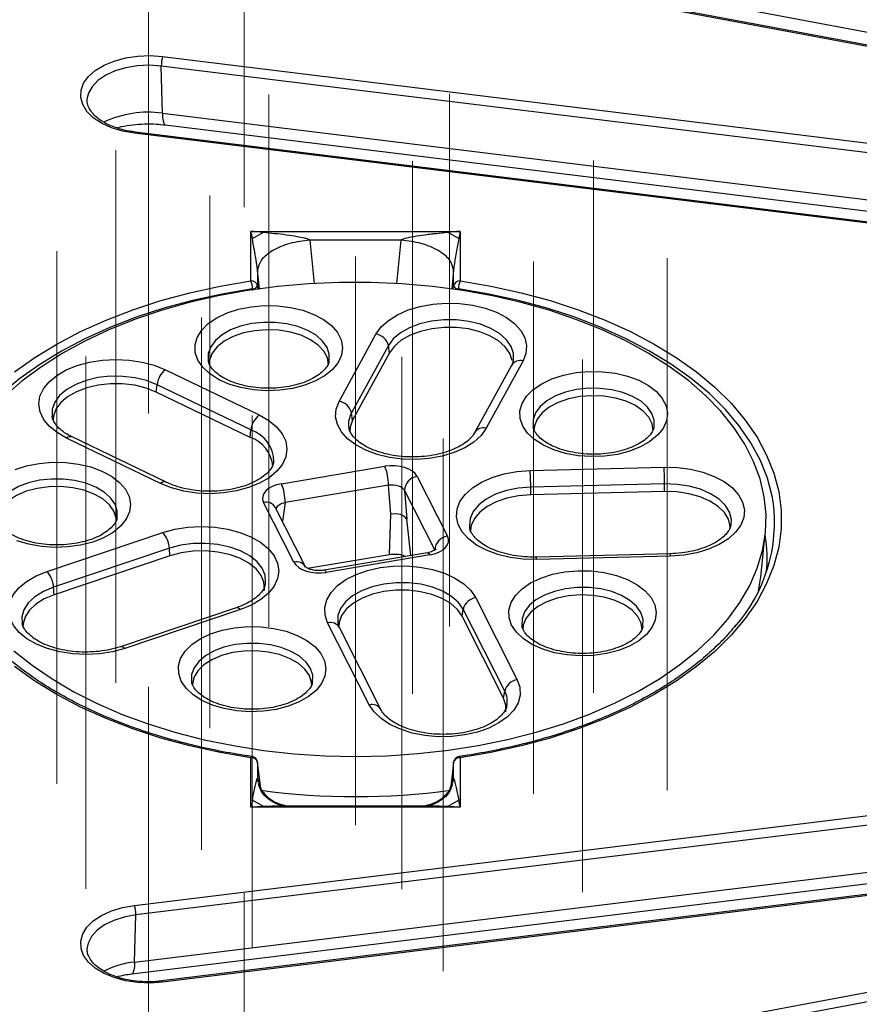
# Model space of a CAD drawing. Header units: millimetres. Extents: x 200 to 5740, y 200 to 4000.
# Tile 17 of 38: x 3787 to 3915, y 2690 to 2839. Entities that reach past the tile are written whole.
import ezdxf

# ---------------------------------------------------------------- set-up
doc = ezdxf.new("R2010")
doc.units = ezdxf.units.MM
doc.header["$LTSCALE"] = 20
doc.linetypes.add('CENTERX2', pattern=[20.32, 12.7, -2.54, 2.54, -2.54])
doc.layers.add('FORMAT', color=7, linetype='Continuous')

msp = doc.modelspace()

# ---------------------------------------------------------------- linework, layer by layer
at = {"color": 7, "linetype": 'Continuous', "lineweight": 25}
for p, q in [((3964.625, 2826.198), (3818.162, 2853.67)), ((3964.809, 2826.364), (3818.347, 2853.837)), ((3825.116, 2854.583), (3971.579, 2827.11)), ((3959.354, 2813.837), (3808.719, 2832.321)), ((3808.889, 2825.15), (3808.719, 2832.321)), ((3808.926, 2833.771), (3959.561, 2815.288)), ((3797.462, 2827.48), (3797.449, 2827.378)), ((3808.889, 2825.15), (3959.524, 2806.666)), ((3809.316, 2823.355), (3959.95, 2804.871)), ((3955.261, 2803.609), (3804.626, 2822.093)), ((3955.383, 2803.785), (3804.748, 2822.269)), ((3822.373, 2807.154), (3854.206, 2807.154)), ((3822.373, 2799.609), (3822.373, 2807.154)), ((3822.583, 2806.047), (3824.259, 2807.015)), ((3852.319, 2807.015), (3853.996, 2806.047)), ((3854.206, 2807.154), (3854.206, 2799.609)), ((3845.24, 2805.834), (3831.339, 2805.834)), ((3823.369, 2801.233), (3823.369, 2798.863)), ((3853.209, 2798.863), (3853.209, 2801.233)), ((3835.791, 2781.265), (3841.4, 2791.518)), ((3843.289, 2789.767), (3837.68, 2779.515)), ((3843.46, 2788.692), (3843.289, 2789.767)), ((3843.46, 2788.692), (3837.851, 2778.44)), ((3863.788, 2787.436), (3858.179, 2777.183)), ((3809.337, 2786.099), (3823.638, 2779.211)), ((3862.033, 2786.763), (3856.424, 2776.51)), ((3807.953, 2782.692), (3808.068, 2783.815)), ((3822.369, 2776.927), (3808.068, 2783.815)), ((3822.254, 2775.804), (3807.953, 2782.692)), ((3837.851, 2778.44), (3837.68, 2779.515)), ((3822.254, 2775.804), (3822.369, 2776.927)), ((3808.598, 2768.804), (3794.296, 2775.692)), ((3809.466, 2768.973), (3795.164, 2775.861)), ((3826.999, 2768.749), (3842.734, 2771.408)), ((3864.877, 2770.761), (3885.25, 2771.259)), ((3847.678, 2769.846), (3852.284, 2760.763)), ((3843.294, 2768.529), (3827.559, 2765.869)), ((3843.64, 2764.137), (3843.294, 2768.529)), ((3885.334, 2768.711), (3864.961, 2768.213)), ((3864.968, 2767.066), (3864.961, 2768.213)), ((3885.342, 2767.564), (3885.334, 2768.711)), ((3850.372, 2758.664), (3845.766, 2767.748)), ((3845.766, 2767.748), (3846.112, 2763.356)), ((3885.342, 2767.564), (3864.968, 2767.066)), ((3828.901, 2756.811), (3824.294, 2765.895)), ((3830.684, 2756.082), (3826.078, 2765.166)), ((3843.443, 2757.992), (3843.64, 2764.137)), ((3844.415, 2764.177), (3843.64, 2764.137)), ((3845.157, 2764.043), (3844.415, 2764.177)), ((3845.752, 2763.755), (3845.157, 2764.043)), ((3846.112, 2763.356), (3845.752, 2763.755)), ((3791.334, 2755.388), (3808.956, 2761.311)), ((3899.972, 2754.597), (3900.67, 2761.097)), ((3809.953, 2758.917), (3792.33, 2752.994)), ((3810.043, 2757.783), (3809.953, 2758.917)), ((3810.043, 2757.783), (3792.421, 2751.86)), ((3830.991, 2755.888), (3843.443, 2757.992)), ((3849.246, 2758.248), (3833.511, 2755.588)), ((3849.58, 2757.909), (3833.844, 2755.249)), ((3886.195, 2758.085), (3865.821, 2757.587)), ((3886.243, 2757.718), (3865.87, 2757.22)), ((3899.623, 2752.424), (3899.971, 2754.59)), ((3792.421, 2751.86), (3792.33, 2752.994)), ((3856.579, 2751.382), (3862.9, 2738.916)), ((3820.132, 2749.861), (3802.509, 2743.938)), ((3820.769, 2749.598), (3803.147, 2743.675)), ((3854.506, 2748.582), (3854.678, 2749.655)), ((3860.827, 2736.116), (3854.506, 2748.582)), ((3861, 2737.189), (3854.678, 2749.655)), ((3840.369, 2735.108), (3834.047, 2747.574)), ((3842.153, 2734.38), (3835.831, 2746.845)), ((3860.827, 2736.116), (3861, 2737.189)), ((3822.373, 2719.503), (3822.373, 2727.049)), ((3823.369, 2726.303), (3823.366, 2726.353)), ((3823.369, 2726.303), (3823.369, 2723.934)), ((3853.209, 2726.303), (3853.213, 2726.353)), ((3853.209, 2723.934), (3853.209, 2726.303)), ((3854.206, 2727.049), (3854.206, 2719.503)), ((3804.626, 2704.565), (3955.261, 2723.049)), ((3955.468, 2721.598), (3804.833, 2703.114)), ((3824.145, 2721.873), (3824.145, 2722.067)), ((3852.434, 2722.067), (3852.434, 2721.873)), ((3824.259, 2719.606), (3822.583, 2720.574)), ((3853.996, 2720.574), (3852.319, 2719.606)), ((3854.206, 2719.503), (3822.373, 2719.503)), ((3849.022, 2719.687), (3827.562, 2719.687)), ((3804.663, 2695.943), (3955.298, 2714.427)), ((3804.236, 2694.148), (3954.871, 2712.632)), ((3959.439, 2711.546), (3808.804, 2693.062)), ((3959.561, 2711.37), (3808.926, 2692.886)), ((3804.663, 2695.943), (3804.833, 2703.114)), ((3818.162, 2672.987), (3964.625, 2700.459)), ((3964.933, 2699.025), (3818.47, 2671.552))]:
    msp.add_line(p, q, dxfattribs=at)
at = {"color": 8, "linetype": 'Continuous', "lineweight": 25}
for p, q in [((3831.339, 2805.834), (3832.005, 2799.226)), ((3844.573, 2799.226), (3845.24, 2805.834)), ((3823.654, 2798.406), (3823.369, 2801.233)), ((3853.209, 2801.233), (3852.924, 2798.406)), ((3822.635, 2798.176), (3822.614, 2798.393)), ((3823.369, 2798.863), (3823.422, 2798.311)), ((3853.161, 2798.361), (3853.209, 2798.863)), ((3853.964, 2798.393), (3853.947, 2798.215)), ((3827.559, 2765.869), (3827.164, 2763.025)), ((3846.692, 2757.816), (3846.112, 2763.356)), ((3823.369, 2723.934), (3823.975, 2722.064)), ((3823.369, 2723.934), (3823.441, 2723.308)), ((3852.586, 2722.009), (3853.209, 2723.934)), ((3853.138, 2723.308), (3853.209, 2723.934)), ((3824.069, 2722.077), (3824.069, 2721.941)), ((3824.126, 2721.89), (3824.126, 2722.069)), ((3852.453, 2722.069), (3852.453, 2721.89)), ((3852.51, 2721.941), (3852.51, 2722.077))]:
    msp.add_line(p, q, dxfattribs=at)
at = {"color": 7, "linetype": 'Continuous', "lineweight": 25, "flags": 128}
for points in [[(3804.626, 2822.093), (3802.804, 2822.42), (3801.117, 2822.935), (3799.623, 2823.621), (3798.373, 2824.453), (3797.408, 2825.403), (3796.763, 2826.44), (3796.459, 2827.528), (3796.506, 2828.629), (3796.902, 2829.707), (3797.635, 2830.724), (3798.68, 2831.646), (3800, 2832.442), (3801.55, 2833.084), (3803.279, 2833.55), (3805.127, 2833.826), (3807.031, 2833.9), (3808.926, 2833.771)], [(3786.272, 2743.327), (3789.041, 2741.113), (3792.093, 2739.027), (3795.409, 2737.079), (3798.97, 2735.283), (3802.757, 2733.646), (3806.747, 2732.18), (3810.919, 2730.892), (3815.246, 2729.79), (3819.706, 2728.88), (3824.272, 2728.167), (3828.919, 2727.656), (3833.619, 2727.349), (3838.346, 2727.248), (3843.073, 2727.354), (3847.772, 2727.666), (3852.417, 2728.182), (3856.981, 2728.899), (3861.438, 2729.814), (3865.762, 2730.921), (3869.929, 2732.213), (3873.915, 2733.684), (3877.697, 2735.324), (3881.253, 2737.125), (3884.562, 2739.075), (3887.607, 2741.165), (3890.37, 2743.382), (3892.834, 2745.713), (3894.985, 2748.144), (3896.812, 2750.663), (3898.304, 2753.255), (3899.452, 2755.904), (3900.249, 2758.595), (3900.692, 2761.314), (3900.777, 2764.044), (3900.504, 2766.77), (3899.875, 2769.477), (3898.893, 2772.148), (3897.564, 2774.769), (3895.896, 2777.324), (3893.898, 2779.799), (3891.581, 2782.179), (3888.958, 2784.452), (3886.046, 2786.604), (3882.86, 2788.622), (3879.419, 2790.496), (3875.742, 2792.214), (3871.85, 2793.766), (3867.767, 2795.144), (3863.514, 2796.34), (3859.117, 2797.347), (3854.601, 2798.159), (3849.991, 2798.771), (3845.315, 2799.18), (3840.598, 2799.384), (3835.867, 2799.382), (3831.151, 2799.173), (3826.476, 2798.759), (3821.868, 2798.141), (3817.354, 2797.325), (3812.96, 2796.313), (3808.712, 2795.113), (3804.632, 2793.731), (3800.746, 2792.174), (3797.075, 2790.453), (3793.639, 2788.575), (3790.46, 2786.554), (3787.554, 2784.399), (3784.939, 2782.124)], [(3786.386, 2785.753), (3789.467, 2787.952), (3792.828, 2790.01), (3796.447, 2791.916), (3800.306, 2793.658), (3804.382, 2795.227), (3808.651, 2796.614), (3813.09, 2797.811), (3817.673, 2798.811), (3822.373, 2799.609)], [(3854.206, 2799.609), (3858.906, 2798.811), (3863.488, 2797.811), (3867.927, 2796.614), (3872.197, 2795.227), (3876.272, 2793.658), (3880.131, 2791.916), (3883.751, 2790.01), (3887.111, 2787.952), (3890.193, 2785.753), (3892.978, 2783.427), (3895.451, 2780.985), (3897.597, 2778.443), (3899.405, 2775.814), (3900.864, 2773.114), (3901.965, 2770.359), (3902.703, 2767.563), (3903.073, 2764.743), (3903.073, 2761.915), (3902.703, 2759.094), (3901.965, 2756.299), (3900.864, 2753.543), (3899.405, 2750.843), (3897.597, 2748.214), (3895.451, 2745.672), (3892.978, 2743.231), (3890.193, 2740.904), (3887.111, 2738.705), (3883.751, 2736.647), (3880.131, 2734.742), (3876.272, 2732.999), (3872.197, 2731.43), (3867.927, 2730.043), (3863.488, 2728.846), (3858.906, 2727.846), (3854.206, 2727.049)], [(3814.286, 2787.57), (3813.896, 2788.711), (3813.865, 2789.874), (3814.194, 2791.021), (3814.872, 2792.116), (3815.879, 2793.124), (3817.181, 2794.012), (3818.736, 2794.751), (3820.495, 2795.318), (3822.402, 2795.694), (3824.394, 2795.868), (3826.408, 2795.834), (3828.379, 2795.593), (3830.244, 2795.153), (3831.942, 2794.527), (3833.42, 2793.736), (3834.629, 2792.806), (3835.532, 2791.766), (3836.098, 2790.65), (3836.309, 2789.493), (3836.16, 2788.333), (3835.654, 2787.207), (3834.808, 2786.152), (3833.649, 2785.2), (3832.215, 2784.383), (3830.551, 2783.728), (3828.71, 2783.254), (3826.753, 2782.978), (3824.742, 2782.907), (3822.742, 2783.046), (3820.816, 2783.388), (3819.027, 2783.923), (3817.433, 2784.634), (3816.084, 2785.498), (3815.023, 2786.487), (3814.286, 2787.57)], [(3841.4, 2791.518), (3842.184, 2792.609), (3843.284, 2793.605), (3844.667, 2794.475), (3846.291, 2795.194), (3848.107, 2795.739), (3850.059, 2796.093), (3852.087, 2796.247), (3854.132, 2796.195), (3856.129, 2795.939), (3858.019, 2795.486), (3859.744, 2794.851), (3861.252, 2794.053), (3862.497, 2793.115), (3863.441, 2792.067), (3864.055, 2790.94), (3864.322, 2789.769), (3864.231, 2788.589), (3863.788, 2787.436)], [(3834.148, 2786.817), (3834.149, 2786.842), (3833.998, 2787.899), (3833.482, 2788.917), (3832.622, 2789.853), (3831.452, 2790.671), (3830.022, 2791.336), (3828.388, 2791.821), (3826.619, 2792.107), (3824.787, 2792.181), (3822.966, 2792.041), (3821.232, 2791.692), (3819.654, 2791.148), (3818.299, 2790.432), (3817.221, 2789.574), (3816.464, 2788.608), (3816.06, 2787.573), (3815.994, 2786.94)], [(3862.139, 2787.491), (3862.136, 2787.507), (3861.791, 2788.572), (3861.092, 2789.578), (3860.067, 2790.486), (3858.754, 2791.261), (3857.205, 2791.874), (3855.478, 2792.3), (3853.641, 2792.524), (3851.764, 2792.536), (3849.918, 2792.336), (3848.175, 2791.933), (3846.602, 2791.341), (3845.259, 2790.583), (3844.198, 2789.689), (3843.46, 2788.692)], [(3794.296, 2775.692), (3792.846, 2776.525), (3791.667, 2777.491), (3790.797, 2778.56), (3790.262, 2779.7), (3790.078, 2780.877), (3790.251, 2782.054), (3790.775, 2783.195), (3791.634, 2784.267), (3792.803, 2785.237), (3794.246, 2786.074), (3795.919, 2786.755), (3797.771, 2787.257), (3799.746, 2787.566), (3801.784, 2787.672), (3803.822, 2787.572), (3805.8, 2787.27), (3807.657, 2786.774), (3809.337, 2786.099)], [(3863.745, 2777.53), (3863.355, 2778.671), (3863.324, 2779.834), (3863.653, 2780.982), (3864.331, 2782.077), (3865.338, 2783.085), (3866.64, 2783.972), (3868.195, 2784.712), (3869.954, 2785.279), (3871.861, 2785.655), (3873.853, 2785.829), (3875.867, 2785.795), (3877.838, 2785.554), (3879.703, 2785.113), (3881.401, 2784.488), (3882.879, 2783.697), (3884.088, 2782.767), (3884.991, 2781.727), (3885.557, 2780.61), (3885.768, 2779.454), (3885.619, 2778.294), (3885.113, 2777.168), (3884.267, 2776.112), (3883.108, 2775.161), (3881.674, 2774.344), (3880.01, 2773.688), (3878.169, 2773.215), (3876.212, 2772.938), (3874.201, 2772.868), (3872.201, 2773.006), (3870.275, 2773.349), (3868.486, 2773.884), (3866.892, 2774.595), (3865.542, 2775.459), (3864.482, 2776.448), (3863.745, 2777.53)], [(3807.953, 2782.692), (3806.4, 2783.301), (3804.671, 2783.724), (3802.833, 2783.944), (3800.955, 2783.953), (3799.11, 2783.75), (3797.37, 2783.343), (3795.8, 2782.749), (3794.462, 2781.988), (3793.406, 2781.092), (3792.673, 2780.094), (3792.292, 2779.032), (3792.238, 2778.419)], [(3883.607, 2776.778), (3883.608, 2776.803), (3883.457, 2777.86), (3882.941, 2778.877), (3882.081, 2779.814), (3880.911, 2780.632), (3879.481, 2781.297), (3877.847, 2781.782), (3876.078, 2782.068), (3874.246, 2782.142), (3872.425, 2782.001), (3870.691, 2781.652), (3869.113, 2781.109), (3867.758, 2780.393), (3866.68, 2779.535), (3865.923, 2778.568), (3865.519, 2777.534), (3865.453, 2776.901)], [(3858.179, 2777.183), (3857.395, 2776.092), (3856.294, 2775.096), (3854.911, 2774.226), (3853.287, 2773.507), (3851.472, 2772.962), (3849.52, 2772.607), (3847.492, 2772.454), (3845.447, 2772.506), (3843.45, 2772.762), (3841.56, 2773.215), (3839.835, 2773.85), (3838.327, 2774.648), (3837.082, 2775.586), (3836.138, 2776.634), (3835.523, 2777.76), (3835.257, 2778.931), (3835.348, 2780.112), (3835.791, 2781.265)], [(3792.09, 2779.035), (3792.098, 2778.983), (3792.107, 2778.93)], [(3823.638, 2779.211), (3825.089, 2778.378), (3826.267, 2777.412), (3827.137, 2776.343), (3827.672, 2775.203), (3827.856, 2774.026), (3827.684, 2772.849), (3827.16, 2771.708), (3826.3, 2770.636), (3825.131, 2769.666), (3823.688, 2768.829), (3822.016, 2768.148), (3820.164, 2767.646), (3818.189, 2767.337), (3816.151, 2767.231), (3814.112, 2767.331), (3812.134, 2767.633), (3810.277, 2768.129), (3808.598, 2768.804)], [(3837.851, 2778.44), (3837.464, 2777.379), (3837.409, 2776.643)], [(3786.464, 2770.899), (3788.223, 2771.466), (3790.129, 2771.843), (3792.121, 2772.017), (3794.135, 2771.983), (3796.106, 2771.741), (3797.971, 2771.301), (3799.67, 2770.675), (3801.147, 2769.885), (3802.357, 2768.954), (3803.259, 2767.914), (3803.825, 2766.798), (3804.037, 2765.641), (3803.887, 2764.481), (3803.382, 2763.355), (3802.536, 2762.3), (3801.377, 2761.348), (3799.942, 2760.532), (3798.278, 2759.876), (3796.438, 2759.402), (3794.481, 2759.126), (3792.47, 2759.056), (3790.469, 2759.194), (3788.543, 2759.536), (3786.755, 2760.071)], [(3885.25, 2771.259), (3887.294, 2771.206), (3889.291, 2770.949), (3891.181, 2770.496), (3892.905, 2769.86), (3894.412, 2769.06), (3895.655, 2768.122), (3896.598, 2767.074), (3897.21, 2765.947), (3897.475, 2764.776), (3897.383, 2763.595), (3896.937, 2762.443), (3896.152, 2761.352), (3895.05, 2760.356), (3893.666, 2759.487), (3892.041, 2758.769), (3890.225, 2758.225), (3888.272, 2757.871), (3886.243, 2757.718)], [(3865.87, 2757.22), (3863.826, 2757.273), (3861.829, 2757.531), (3859.94, 2757.984), (3858.215, 2758.62), (3856.709, 2759.419), (3855.465, 2760.357), (3854.523, 2761.406), (3853.91, 2762.533), (3853.645, 2763.704), (3853.737, 2764.884), (3854.183, 2766.037), (3854.968, 2767.128), (3856.07, 2768.123), (3857.454, 2768.993), (3859.079, 2769.711), (3860.896, 2770.255), (3862.848, 2770.609), (3864.877, 2770.761)], [(3801.512, 2764.563), (3800.821, 2765.546), (3799.8, 2766.428), (3798.494, 2767.173), (3796.954, 2767.751), (3795.244, 2768.138), (3793.434, 2768.319), (3791.598, 2768.286), (3789.811, 2768.04), (3788.147, 2767.591), (3786.673, 2766.958), (3785.45, 2766.167), (3784.527, 2765.25), (3783.944, 2764.245), (3783.723, 2763.192), (3783.721, 2763.101)], [(3864.968, 2767.066), (3863.109, 2766.914), (3861.337, 2766.556), (3859.72, 2766.005), (3858.32, 2765.282), (3857.191, 2764.416), (3856.377, 2763.439), (3855.909, 2762.389), (3855.795, 2761.572)], [(3895.325, 2762.081), (3895.317, 2762.273), (3895.054, 2763.346), (3894.433, 2764.369), (3893.479, 2765.303), (3892.227, 2766.111), (3890.727, 2766.763), (3889.035, 2767.233), (3887.216, 2767.503), (3885.342, 2767.564)], [(3801.876, 2762.978), (3801.847, 2763.521), (3801.512, 2764.563)], [(3808.956, 2761.311), (3810.807, 2761.814), (3812.782, 2762.124), (3814.819, 2762.231), (3816.859, 2762.132), (3818.837, 2761.831), (3820.694, 2761.335), (3822.375, 2760.661), (3823.827, 2759.829), (3825.007, 2758.864), (3825.878, 2757.795), (3826.415, 2756.656), (3826.601, 2755.479), (3826.43, 2754.302), (3825.908, 2753.16), (3825.05, 2752.088), (3823.882, 2751.118), (3822.441, 2750.279), (3820.769, 2749.598)], [(3824.393, 2752.455), (3824.422, 2752.663), (3824.354, 2753.747), (3823.921, 2754.801), (3823.14, 2755.787), (3822.041, 2756.666), (3820.666, 2757.404), (3819.067, 2757.973), (3817.308, 2758.351), (3815.454, 2758.524), (3813.577, 2758.484), (3811.75, 2758.234), (3810.043, 2757.783)], [(3834.047, 2747.574), (3833.646, 2748.732), (3833.599, 2749.913), (3833.908, 2751.081), (3834.563, 2752.2), (3835.545, 2753.236), (3836.824, 2754.158), (3838.361, 2754.938), (3840.109, 2755.552), (3842.015, 2755.981), (3844.022, 2756.213), (3846.067, 2756.24), (3848.09, 2756.062), (3850.028, 2755.684), (3851.823, 2755.117), (3853.421, 2754.378), (3854.772, 2753.491), (3855.835, 2752.482), (3856.579, 2751.382)], [(3803.147, 2743.675), (3801.295, 2743.172), (3799.321, 2742.862), (3797.283, 2742.755), (3795.244, 2742.854), (3793.266, 2743.155), (3791.408, 2743.65), (3789.728, 2744.324), (3788.276, 2745.157), (3787.096, 2746.122), (3786.224, 2747.19), (3785.687, 2748.33), (3785.502, 2749.507), (3785.673, 2750.684), (3786.195, 2751.826), (3787.053, 2752.898), (3788.22, 2753.868), (3789.662, 2754.707), (3791.334, 2755.388)], [(3862.051, 2747.212), (3861.661, 2748.353), (3861.63, 2749.516), (3861.959, 2750.664), (3862.637, 2751.759), (3863.644, 2752.766), (3864.946, 2753.654), (3866.501, 2754.393), (3868.261, 2754.96), (3870.167, 2755.337), (3872.159, 2755.511), (3874.173, 2755.477), (3876.144, 2755.235), (3878.009, 2754.795), (3879.707, 2754.169), (3881.185, 2753.379), (3882.395, 2752.448), (3883.297, 2751.408), (3883.863, 2750.292), (3884.075, 2749.135), (3883.925, 2747.975), (3883.419, 2746.85), (3882.573, 2745.794), (3881.414, 2744.842), (3879.98, 2744.026), (3878.316, 2743.37), (3876.476, 2742.896), (3874.519, 2742.62), (3872.507, 2742.55), (3870.507, 2742.688), (3868.581, 2743.03), (3866.792, 2743.565), (3865.198, 2744.276), (3863.849, 2745.14), (3862.789, 2746.129), (3862.051, 2747.212)], [(3792.421, 2751.86), (3790.898, 2751.226), (3789.62, 2750.432), (3788.634, 2749.509), (3787.979, 2748.493), (3787.68, 2747.423), (3787.666, 2746.916)], [(3854.506, 2748.582), (3853.804, 2749.587), (3852.776, 2750.494), (3851.461, 2751.268), (3849.91, 2751.879), (3848.183, 2752.304), (3846.345, 2752.525), (3844.467, 2752.536), (3842.622, 2752.335), (3840.88, 2751.93), (3839.309, 2751.336), (3837.968, 2750.577), (3836.91, 2749.682), (3836.175, 2748.685), (3835.79, 2747.624), (3835.735, 2747.038)], [(3881.913, 2746.459), (3881.914, 2746.484), (3881.763, 2747.541), (3881.247, 2748.559), (3880.387, 2749.496), (3879.218, 2750.313), (3877.787, 2750.979), (3876.154, 2751.464), (3874.384, 2751.749), (3872.552, 2751.823), (3870.731, 2751.683), (3868.997, 2751.334), (3867.42, 2750.79), (3866.064, 2750.075), (3864.986, 2749.216), (3864.229, 2748.25), (3863.825, 2747.216), (3863.759, 2746.582)], [(3811.762, 2738.713), (3811.372, 2739.854), (3811.34, 2741.017), (3811.669, 2742.165), (3812.348, 2743.26), (3813.354, 2744.268), (3814.656, 2745.155), (3816.212, 2745.894), (3817.971, 2746.461), (3819.878, 2746.838), (3821.87, 2747.012), (3823.884, 2746.978), (3825.855, 2746.737), (3827.719, 2746.296), (3829.418, 2745.67), (3830.896, 2744.88), (3832.105, 2743.95), (3833.007, 2742.91), (3833.574, 2741.793), (3833.785, 2740.637), (3833.636, 2739.477), (3833.13, 2738.351), (3832.284, 2737.295), (3831.125, 2736.344), (3829.691, 2735.527), (3828.026, 2734.871), (3826.186, 2734.397), (3824.229, 2734.121), (3822.218, 2734.051), (3820.217, 2734.189), (3818.292, 2734.531), (3816.503, 2735.067), (3814.908, 2735.778), (3813.559, 2736.641), (3812.499, 2737.631), (3811.762, 2738.713)], [(3831.261, 2739.559), (3830.569, 2740.541), (3829.549, 2741.423), (3828.242, 2742.168), (3826.702, 2742.746), (3824.992, 2743.134), (3823.182, 2743.314), (3821.346, 2743.281), (3819.559, 2743.035), (3817.895, 2742.586), (3816.421, 2741.954), (3815.198, 2741.162), (3814.276, 2740.245), (3813.692, 2739.24), (3813.471, 2738.187), (3813.471, 2738.164)], [(3822.373, 2727.049), (3817.673, 2727.846), (3813.09, 2728.846), (3808.651, 2730.043), (3804.382, 2731.43), (3800.306, 2732.999), (3796.447, 2734.742), (3792.828, 2736.647), (3789.467, 2738.705), (3786.386, 2740.904)], [(3831.624, 2737.973), (3831.596, 2738.516), (3831.261, 2739.559)], [(3862.9, 2738.916), (3863.302, 2737.758), (3863.349, 2736.577), (3863.04, 2735.409), (3862.385, 2734.29), (3861.403, 2733.254), (3860.124, 2732.332), (3858.587, 2731.552), (3856.839, 2730.938), (3854.933, 2730.508), (3852.926, 2730.277), (3850.881, 2730.249), (3848.858, 2730.428), (3846.92, 2730.806), (3845.124, 2731.373), (3843.527, 2732.111), (3842.176, 2732.999), (3841.113, 2734.008), (3840.369, 2735.108)], [(3861.166, 2734.013), (3861.176, 2735.051), (3860.827, 2736.116)], [(3823.851, 2722.354), (3823.651, 2723.994), (3823.369, 2726.303)], [(3853.209, 2726.303), (3852.928, 2723.994), (3852.728, 2722.354)], [(3808.926, 2692.886), (3807.031, 2692.757), (3805.127, 2692.832), (3803.279, 2693.107), (3801.55, 2693.574), (3800, 2694.216), (3798.68, 2695.011), (3797.635, 2695.933), (3796.902, 2696.951), (3796.506, 2698.028), (3796.459, 2699.129), (3796.763, 2700.217), (3797.408, 2701.254), (3798.373, 2702.204), (3799.623, 2703.037), (3801.117, 2703.722), (3802.804, 2704.237), (3804.626, 2704.565)]]:
    msp.add_lwpolyline(points, dxfattribs=at)
at = {"color": 8, "linetype": 'Continuous', "lineweight": 25, "flags": 128}
for points in [[(3808.719, 2832.321), (3806.898, 2832.439), (3805.073, 2832.349), (3803.313, 2832.055), (3801.686, 2831.569), (3800.255, 2830.909), (3799.075, 2830.1), (3798.19, 2829.174), (3797.635, 2828.166), (3797.462, 2827.48)], [(3808.889, 2825.15), (3808.924, 2824.499), (3808.992, 2823.98), (3809.093, 2823.61), (3809.222, 2823.4), (3809.316, 2823.355)], [(3804.748, 2822.269), (3804.747, 2822.269), (3804.71, 2822.251), (3804.669, 2822.191), (3804.626, 2822.093)], [(3822.614, 2798.393), (3817.985, 2797.607), (3813.472, 2796.622), (3809.101, 2795.444), (3804.896, 2794.078), (3800.882, 2792.532), (3797.082, 2790.816), (3793.517, 2788.939), (3790.207, 2786.913), (3787.173, 2784.747), (3784.43, 2782.456), (3781.994, 2780.051), (3779.88, 2777.548), (3778.1, 2774.959), (3776.663, 2772.3), (3775.579, 2769.586), (3774.852, 2766.833), (3774.845, 2766.796)], [(3901.87, 2766.025), (3901.726, 2766.833), (3901, 2769.586), (3899.915, 2772.3), (3898.479, 2774.959), (3896.698, 2777.548), (3894.584, 2780.051), (3892.149, 2782.456), (3889.406, 2784.747), (3886.371, 2786.913), (3883.062, 2788.939), (3879.497, 2790.816), (3875.696, 2792.532), (3871.682, 2794.078), (3867.478, 2795.444), (3863.106, 2796.622), (3858.593, 2797.607), (3853.964, 2798.393)], [(3862.318, 2787.601), (3862.315, 2788.559), (3861.963, 2789.645), (3861.252, 2790.67), (3860.207, 2791.595), (3858.87, 2792.385), (3857.291, 2793.009), (3855.533, 2793.443), (3853.661, 2793.67), (3851.748, 2793.683), (3849.868, 2793.48), (3848.092, 2793.069), (3846.49, 2792.466), (3845.122, 2791.694), (3844.041, 2790.783), (3843.289, 2789.767)], [(3834.279, 2787.427), (3834.294, 2788.459), (3833.957, 2789.488), (3833.279, 2790.46), (3832.286, 2791.337), (3831.015, 2792.085), (3829.516, 2792.675), (3827.846, 2793.086), (3826.069, 2793.3), (3824.255, 2793.31), (3822.471, 2793.116), (3820.788, 2792.724), (3819.269, 2792.151), (3817.973, 2791.417), (3816.95, 2790.552), (3816.239, 2789.588), (3815.868, 2788.562), (3815.85, 2787.515), (3815.867, 2787.417)], [(3808.068, 2783.815), (3806.486, 2784.436), (3804.725, 2784.867), (3802.852, 2785.091), (3800.939, 2785.1), (3799.06, 2784.893), (3797.287, 2784.479), (3795.687, 2783.873), (3794.324, 2783.099), (3793.248, 2782.185), (3792.502, 2781.169), (3792.114, 2780.087), (3792.09, 2779.035)], [(3883.738, 2777.387), (3883.753, 2778.419), (3883.416, 2779.449), (3882.738, 2780.421), (3881.745, 2781.297), (3880.474, 2782.046), (3878.975, 2782.636), (3877.305, 2783.046), (3875.528, 2783.261), (3873.713, 2783.271), (3871.93, 2783.077), (3870.247, 2782.685), (3868.728, 2782.112), (3867.432, 2781.378), (3866.409, 2780.513), (3865.698, 2779.548), (3865.327, 2778.523), (3865.309, 2777.475), (3865.326, 2777.378)], [(3802.007, 2763.575), (3802.021, 2764.607), (3801.685, 2765.636), (3801.007, 2766.608), (3800.013, 2767.485), (3798.742, 2768.233), (3797.243, 2768.824), (3795.573, 2769.234), (3793.797, 2769.448), (3791.982, 2769.459), (3790.199, 2769.264), (3788.515, 2768.873), (3786.996, 2768.299), (3785.701, 2767.565), (3784.678, 2766.7), (3783.967, 2765.736), (3783.595, 2764.71), (3783.578, 2763.663), (3783.594, 2763.565)], [(3864.961, 2768.213), (3863.067, 2768.058), (3861.261, 2767.693), (3859.614, 2767.132), (3858.188, 2766.396), (3857.038, 2765.514), (3856.208, 2764.519), (3855.731, 2763.449), (3855.624, 2762.347), (3855.652, 2762.098)], [(3895.466, 2762.581), (3895.496, 2763.321), (3895.228, 2764.415), (3894.596, 2765.457), (3893.624, 2766.408), (3892.349, 2767.231), (3890.82, 2767.895), (3889.096, 2768.374), (3887.244, 2768.65), (3885.334, 2768.711)], [(3824.572, 2753.49), (3824.602, 2753.701), (3824.532, 2754.804), (3824.091, 2755.879), (3823.295, 2756.883), (3822.175, 2757.778), (3820.774, 2758.53), (3819.146, 2759.11), (3817.353, 2759.495), (3815.465, 2759.671), (3813.553, 2759.631), (3811.692, 2759.376), (3809.953, 2758.917)], [(3849.246, 2758.248), (3849.252, 2758.248), (3849.353, 2758.217), (3849.464, 2758.102), (3849.58, 2757.909)], [(3833.512, 2755.588), (3833.517, 2755.589), (3833.618, 2755.557), (3833.729, 2755.442), (3833.844, 2755.249)], [(3792.33, 2752.994), (3790.779, 2752.347), (3789.477, 2751.538), (3788.473, 2750.599), (3787.805, 2749.564), (3787.501, 2748.473), (3787.535, 2747.538)], [(3854.678, 2749.655), (3853.963, 2750.679), (3852.916, 2751.603), (3851.577, 2752.391), (3849.997, 2753.014), (3848.237, 2753.446), (3846.364, 2753.672), (3844.451, 2753.683), (3842.572, 2753.478), (3840.797, 2753.066), (3839.196, 2752.461), (3837.831, 2751.688), (3836.753, 2750.776), (3836.003, 2749.76), (3835.612, 2748.679), (3835.593, 2747.574), (3835.615, 2747.447)], [(3882.044, 2747.069), (3882.059, 2748.101), (3881.723, 2749.131), (3881.044, 2750.102), (3880.051, 2750.979), (3878.78, 2751.727), (3877.281, 2752.318), (3875.611, 2752.728), (3873.835, 2752.942), (3872.02, 2752.953), (3870.236, 2752.758), (3868.553, 2752.367), (3867.034, 2751.793), (3865.738, 2751.06), (3864.715, 2750.194), (3864.005, 2749.23), (3863.633, 2748.205), (3863.616, 2747.157), (3863.632, 2747.059)], [(3831.755, 2738.57), (3831.77, 2739.602), (3831.433, 2740.632), (3830.755, 2741.604), (3829.761, 2742.48), (3828.491, 2743.228), (3826.991, 2743.819), (3825.322, 2744.229), (3823.545, 2744.444), (3821.73, 2744.454), (3819.947, 2744.259), (3818.263, 2743.868), (3816.745, 2743.294), (3815.449, 2742.561), (3814.426, 2741.695), (3813.715, 2740.731), (3813.344, 2739.706), (3813.326, 2738.658), (3813.343, 2738.561)], [(3822.518, 2727.221), (3822.495, 2727.219), (3822.456, 2727.19), (3822.415, 2727.133), (3822.373, 2727.049)], [(3854.206, 2727.049), (3854.163, 2727.133), (3854.122, 2727.19), (3854.084, 2727.219), (3854.061, 2727.221)], [(3804.833, 2703.114), (3803.087, 2702.794), (3801.483, 2702.284), (3800.082, 2701.602), (3798.939, 2700.776), (3798.096, 2699.837), (3797.587, 2698.821), (3797.448, 2698.168)], [(3804.663, 2695.943), (3804.629, 2695.293), (3804.56, 2694.773), (3804.459, 2694.403), (3804.33, 2694.194), (3804.236, 2694.148)], [(3808.804, 2693.062), (3808.805, 2693.062), (3808.842, 2693.044), (3808.883, 2692.985), (3808.926, 2692.886)]]:
    msp.add_lwpolyline(points, dxfattribs=at)
at = {"color": 7, "linetype": 'Continuous', "lineweight": 25}
for centre, radius, start, end in [((3813.419, 2832.39), 4.701, 162.90751, 180.83657), ((3822.447, 2798.669), 0.943, 11.91175, 94.47897), ((3818.667, 2798.241), 3.95, 2.19326, 20.25302), ((3854.132, 2798.669), 0.943, 85.52103, 168.08825), ((3857.911, 2798.241), 3.95, 159.74698, 177.80674), ((3822.622, 2799.221), 0.828, 269.46886, 334.42337), ((3853.957, 2799.221), 0.828, 205.57663, 270.53114), ((3841.044, 2789.24), 2.306, 13.23609, 81.12274), ((3811.43, 2783.441), 3.383, 128.23171, 173.65643), ((3835.436, 2778.987), 2.306, 13.23609, 81.12274), ((3825.732, 2776.553), 3.383, 128.23171, 173.65643), ((3820.622, 2770.987), 5.086, 4.50046, 71.27779), ((3836.27, 2768.657), 7.025, 358.95202, 23.05167), ((3840.191, 2768.502), 45.143, 0.26541, 3.50164), ((3847.917, 2767.708), 2.152, 96.38383, 178.93873), ((3819.818, 2768.004), 45.143, 0.26541, 3.50164), ((3820.535, 2765.998), 7.025, 358.95202, 23.05167), ((3877.96, 2762.901), 24.113, 318.61777, 7.44335), ((3805.829, 2758.605), 4.136, 4.33093, 40.87147), ((3852.524, 2758.624), 2.152, 96.38383, 178.93873), ((3879.973, 2757.464), 20.969, 353.86347, 9.53423), ((3788.207, 2752.681), 4.136, 4.33093, 40.87147), ((3856.894, 2749.125), 2.278, 97.94867, 166.56767), ((3863.215, 2736.66), 2.278, 97.94867, 166.56767), ((3822.447, 2726.109), 0.943, 11.91175, 94.47897), ((3822.373, 2726.232), 1, 6.9504, 81.68206), ((3854.132, 2726.109), 0.943, 85.52103, 168.08825), ((3854.206, 2726.232), 1, 98.31794, 173.0496), ((3838.289, 2826.915), 105.797, 262.17004, 277.83991), ((3800.133, 2703.183), 4.701, 359.16343, 17.09249)]:
    msp.add_arc(centre, radius, start, end, dxfattribs=at)
at = {"color": 8, "linetype": 'Continuous', "lineweight": 25}
for centre, radius, start, end in [((3806.738, 2809.556), 15.741, 82.14385, 115.42537), ((3863.384, 2785.864), 1.623, 75.60221, 146.37941), ((3840.617, 2777.823), 3.389, 150.06474, 189.26138), ((3820.785, 2772.129), 5.053, 359.75932, 71.7325), ((3857.751, 2775.676), 1.567, 74.16338, 148.23906), ((3794.873, 2775.041), 0.87, 70.45855, 131.5554), ((3809.169, 2768.184), 0.843, 69.31862, 132.63979), ((3824.692, 2764.322), 1.622, 31.35474, 104.21259), ((3864.796, 2757.263), 1.075, 357.70151, 17.49892), ((3885.169, 2757.761), 1.075, 357.70151, 17.49892), ((3829.299, 2755.241), 1.619, 30.73933, 104.24947), ((3820.233, 2749.203), 0.666, 36.4212, 98.76939), ((3834.46, 2746.035), 1.593, 30.5749, 104.99243), ((3802.611, 2743.28), 0.666, 36.42503, 98.74395), ((3858.028, 2735.612), 3.364, 349.31804, 27.95052), ((3840.756, 2733.504), 1.65, 32.6011, 103.56162), ((3806.149, 2682.235), 13.788, 96.18577, 116.60795)]:
    msp.add_arc(centre, radius, start, end, dxfattribs=at)
at = {"color": 7, "linetype": 'Continuous', "lineweight": 25}
for centre, major_axis, ratio, start_param, end_param in [((3822.373, 2806.338), (9, -0.582), 0.0903519, 1.3654642, 1.5766396), ((3822.373, 2806.338), (-0.989, 5.259), 0.0285129, 4.6517388, 4.8629142), ((3854.206, 2806.338), (9, 0.582), 0.0903519, 1.564953, 1.7761284), ((3854.206, 2806.338), (0.989, 5.259), 0.0285129, 1.4202711, 1.6314465), ((3843.833, 2769.178), (4.007, 0.022), 0.5796335, 0.2821439, 1.845344), ((3828.156, 2766.529), (4.023, -0.022), 0.5749044, 1.8657323, 3.4289324), ((3843.833, 2767.545), (2.01, -0.1), 0.4962812, 0.3037976, 1.8669978), ((3848.422, 2760.128), (4.023, -0.022), 0.5749044, 5.007325, 6.5705251), ((3832.746, 2757.479), (4.007, 0.022), 0.5796335, 3.4237365, 4.9869367), ((3822.373, 2718.687), (0.989, 5.259), 0.0285129, 1.2090957, 1.4202711), ((3854.206, 2718.687), (-0.989, 5.259), 0.0285129, 4.8629142, 5.0740896), ((3822.373, 2718.687), (9, 0.582), 0.0903519, 1.3537776, 1.564953), ((3854.206, 2718.687), (9, -0.582), 0.0903519, 1.5766396, 1.787815)]:
    msp.add_ellipse(centre, major_axis=major_axis, ratio=ratio, start_param=start_param, end_param=end_param, dxfattribs=at)
at = {"color": 8, "linetype": 'Continuous', "lineweight": 25}
msp.add_ellipse((3828.156, 2764.896), major_axis=(2.032, 0.212), ratio=0.519604, start_param=1.8145893, end_param=2.8638751, dxfattribs=at)
at = {"color": 7, "linetype": 'Continuous', "lineweight": 25}
for points, knots in [([(3804.748, 2822.269), (3804.459, 2822.309), (3803.616, 2822.426), (3802.288, 2822.747), (3800.862, 2823.268), (3799.644, 2823.913), (3798.673, 2824.648), (3797.971, 2825.433), (3797.559, 2826.233), (3797.392, 2826.899), (3797.469, 2827.311), (3797.496, 2827.46)], [0, 0, 0, 0, 0.06460464, 0.18860513, 0.31215844, 0.43495157, 0.55700282, 0.67881833, 0.80161559, 0.92879958, 1, 1, 1, 1]), ([(3801.933, 2822.909), (3802.18, 2822.976), (3802.948, 2823.183), (3804.387, 2823.395), (3806.179, 2823.526), (3807.848, 2823.507), (3808.879, 2823.4), (3809.316, 2823.355)], [0, 0, 0, 0, 0.1115622, 0.3471222, 0.5851838, 0.8245084, 1, 1, 1, 1]), ([(3824.259, 2807.015), (3824.831, 2806.964), (3825.995, 2806.861), (3827.711, 2806.662), (3829.217, 2806.439), (3830.307, 2806.228), (3830.904, 2806.055), (3831.197, 2805.944), (3831.296, 2805.867), (3831.339, 2805.834)], [0, 0, 0, 0, 0.2386654, 0.4863912, 0.7173086, 0.8709336, 0.9455137, 0.9765143, 1, 1, 1, 1]), ([(3845.24, 2805.834), (3845.257, 2805.85), (3845.296, 2805.886), (3845.625, 2806.07), (3846.12, 2806.182), (3846.727, 2806.315), (3847.569, 2806.471), (3848.621, 2806.626), (3849.765, 2806.765), (3850.928, 2806.892), (3851.748, 2806.964), (3852.319, 2807.015)], [0, 0, 0, 0, 0.0104723, 0.0235934, 0.1588242, 0.2161786, 0.2825328, 0.5134985, 0.6577693, 0.7612846, 1, 1, 1, 1]), ([(3823.369, 2801.233), (3823.367, 2801.258), (3823.363, 2801.314), (3823.326, 2801.667), (3823.271, 2802.033), (3823.204, 2802.477), (3823.11, 2803.065), (3822.993, 2803.76), (3822.866, 2804.486), (3822.737, 2805.21), (3822.646, 2805.703), (3822.583, 2806.047)], [0, 0, 0, 0, 0.0104723, 0.0235934, 0.1588242, 0.2161786, 0.2825328, 0.5134985, 0.6577693, 0.7612846, 1, 1, 1, 1]), ([(3853.996, 2806.047), (3853.933, 2805.703), (3853.803, 2805.002), (3853.613, 2803.923), (3853.445, 2802.927), (3853.324, 2802.157), (3853.258, 2801.677), (3853.225, 2801.416), (3853.214, 2801.288), (3853.209, 2801.233)], [0, 0, 0, 0, 0.2386654, 0.4863912, 0.7173086, 0.8709336, 0.9455137, 0.9765143, 1, 1, 1, 1]), ([(3816.07, 2786.841), (3816.021, 2786.944), (3815.92, 2787.153), (3815.901, 2787.335), (3815.891, 2787.427)], [0, 0, 0, 0, 0.49227469, 1, 1, 1, 1]), ([(3834.249, 2787.431), (3834.241, 2787.342), (3834.216, 2787.076), (3833.944, 2786.564), (3833.399, 2785.892), (3832.565, 2785.21), (3831.456, 2784.57), (3830.127, 2784.03), (3828.62, 2783.615), (3826.982, 2783.348), (3825.272, 2783.244), (3823.551, 2783.309), (3821.884, 2783.541), (3820.334, 2783.927), (3818.957, 2784.445), (3817.804, 2785.062), (3816.912, 2785.736), (3816.351, 2786.348), (3816.152, 2786.698), (3816.07, 2786.841)], [0, 0, 0, 0, 0.0310567, 0.0926719, 0.1511942, 0.2135851, 0.2751446, 0.3367974, 0.3989428, 0.4615908, 0.5245894, 0.5877374, 0.6507934, 0.7134975, 0.7756443, 0.8370819, 0.8978283, 0.9583516, 1, 1, 1, 1]), ([(3862.29, 2787.563), (3862.289, 2787.508), (3862.285, 2787.262), (3862.143, 2786.981), (3862.033, 2786.763)], [0, 0, 0, 0, 0.2236721, 1, 1, 1, 1]), ([(3795.164, 2775.861), (3794.953, 2775.968), (3794.34, 2776.279), (3793.503, 2776.856), (3792.762, 2777.566), (3792.313, 2778.256), (3792.117, 2778.716), (3792.115, 2778.95), (3792.114, 2778.991)], [0, 0, 0, 0, 0.1099855, 0.3194597, 0.527697, 0.7368729, 0.9534163, 1, 1, 1, 1]), ([(3856.424, 2776.51), (3856.356, 2776.397), (3856.15, 2776.05), (3855.595, 2775.434), (3854.652, 2774.716), (3853.462, 2774.073), (3852.062, 2773.536), (3850.49, 2773.131), (3848.797, 2772.876), (3847.037, 2772.786), (3845.273, 2772.866), (3843.567, 2773.113), (3841.979, 2773.514), (3840.565, 2774.047), (3839.374, 2774.682), (3838.438, 2775.379), (3837.783, 2776.088), (3837.398, 2776.733), (3837.322, 2777.096), (3837.287, 2777.267)], [0, 0, 0, 0, 0.0307466, 0.0939089, 0.1549634, 0.2154772, 0.2761385, 0.3372677, 0.3988405, 0.4607118, 0.5226997, 0.5845824, 0.646133, 0.7071686, 0.7675536, 0.8273039, 0.8868282, 0.9469162, 1, 1, 1, 1]), ([(3865.529, 2776.802), (3865.479, 2776.905), (3865.379, 2777.114), (3865.359, 2777.296), (3865.35, 2777.388)], [0, 0, 0, 0, 0.4922747, 1, 1, 1, 1]), ([(3883.708, 2777.392), (3883.7, 2777.303), (3883.675, 2777.037), (3883.402, 2776.525), (3882.858, 2775.853), (3882.024, 2775.17), (3880.915, 2774.531), (3879.586, 2773.991), (3878.079, 2773.576), (3876.441, 2773.309), (3874.731, 2773.205), (3873.01, 2773.27), (3871.343, 2773.502), (3869.793, 2773.888), (3868.416, 2774.405), (3867.262, 2775.023), (3866.371, 2775.697), (3865.81, 2776.309), (3865.61, 2776.659), (3865.529, 2776.802)], [0, 0, 0, 0, 0.0310567, 0.0926719, 0.1511942, 0.2135851, 0.2751446, 0.3367974, 0.3989428, 0.4615908, 0.5245894, 0.5877374, 0.6507934, 0.7134975, 0.7756443, 0.8370819, 0.8978283, 0.9583516, 1, 1, 1, 1]), ([(3825.826, 2772.078), (3825.784, 2771.884), (3825.7, 2771.499), (3825.277, 2770.813), (3824.581, 2770.086), (3823.584, 2769.376), (3822.355, 2768.751), (3820.92, 2768.236), (3819.323, 2767.856), (3817.613, 2767.631), (3815.848, 2767.571), (3814.089, 2767.682), (3812.403, 2767.959), (3810.818, 2768.384), (3809.918, 2768.776), (3809.466, 2768.973)], [0, 0, 0, 0, 0.0757464, 0.1498959, 0.2292561, 0.3055669, 0.3814438, 0.4576282, 0.5344144, 0.6117305, 0.6893815, 0.7671354, 0.8446987, 0.921802, 1, 1, 1, 1]), ([(3801.977, 2763.579), (3801.968, 2763.49), (3801.944, 2763.225), (3801.671, 2762.712), (3801.127, 2762.04), (3800.293, 2761.358), (3799.183, 2760.719), (3797.855, 2760.178), (3796.347, 2759.764), (3794.71, 2759.497), (3792.999, 2759.393), (3791.279, 2759.458), (3789.612, 2759.689), (3788.061, 2760.075), (3786.685, 2760.593), (3785.531, 2761.21), (3784.64, 2761.884), (3784.079, 2762.497), (3783.879, 2762.847), (3783.797, 2762.989)], [0, 0, 0, 0, 0.0310567, 0.0926719, 0.1511942, 0.2135851, 0.2751446, 0.3367974, 0.3989428, 0.4615908, 0.5245894, 0.5877374, 0.6507934, 0.7134975, 0.7756443, 0.8370819, 0.8978283, 0.9583516, 1, 1, 1, 1]), ([(3865.821, 2757.587), (3865.518, 2757.584), (3864.627, 2757.575), (3863.155, 2757.689), (3861.478, 2757.981), (3859.935, 2758.424), (3858.582, 2758.99), (3857.462, 2759.648), (3856.605, 2760.354), (3856.033, 2761.057), (3855.736, 2761.631), (3855.697, 2761.942), (3855.682, 2762.063)], [0, 0, 0, 0, 0.0574927, 0.1687806, 0.2798313, 0.3901862, 0.4995306, 0.6076735, 0.7147878, 0.8217868, 0.9306915, 1, 1, 1, 1]), ([(3895.428, 2762.552), (3895.415, 2762.429), (3895.384, 2762.117), (3895.079, 2761.545), (3894.507, 2760.844), (3893.648, 2760.137), (3892.512, 2759.475), (3891.156, 2758.911), (3889.62, 2758.477), (3887.948, 2758.177), (3886.781, 2758.115), (3886.195, 2758.085)], [0, 0, 0, 0, 0.0751396, 0.1903994, 0.300163, 0.4171454, 0.5325887, 0.648151, 0.764549, 0.881833, 1, 1, 1, 1]), ([(3843.443, 2757.992), (3843.779, 2758.026), (3844.414, 2758.089), (3845.296, 2757.958), (3845.721, 2757.767), (3845.907, 2757.683)], [0, 0, 0, 0, 0.38644876, 0.7322469, 1, 1, 1, 1]), ([(3850.517, 2758.765), (3850.518, 2758.766), (3850.532, 2758.799), (3850.461, 2758.688), (3850.163, 2758.514), (3849.72, 2758.341), (3849.382, 2758.274), (3849.246, 2758.248)], [0, 0, 0, 0, 0.0078025, 0.2750001, 0.5444807, 0.8181036, 1, 1, 1, 1]), ([(3833.511, 2755.588), (3833.379, 2755.57), (3832.99, 2755.514), (3832.289, 2755.519), (3831.554, 2755.65), (3831.024, 2755.848), (3830.711, 2756.053), (3830.684, 2756.089), (3830.67, 2756.108)], [0, 0, 0, 0, 0.1022858, 0.3015522, 0.5034828, 0.6728885, 0.8297416, 1, 1, 1, 1]), ([(3824.536, 2753.482), (3824.519, 2753.348), (3824.478, 2753.025), (3824.144, 2752.435), (3823.545, 2751.734), (3822.657, 2751.034), (3821.516, 2750.378), (3820.59, 2750.032), (3820.132, 2749.861)], [0, 0, 0, 0, 0.1253988, 0.301122, 0.4693944, 0.6486807, 0.8261196, 1, 1, 1, 1]), ([(3822.518, 2727.221), (3821.758, 2727.338), (3819.553, 2727.675), (3815.967, 2728.367), (3811.815, 2729.349), (3807.796, 2730.498), (3803.928, 2731.804), (3800.232, 2733.262), (3796.726, 2734.863), (3793.426, 2736.599), (3790.349, 2738.461), (3787.51, 2740.439), (3784.924, 2742.523), (3782.595, 2744.7), (3780.566, 2746.966), (3779.218, 2748.663), (3778.639, 2749.617), (3778.545, 2749.773)], [0, 0, 0, 0, 0.0383299, 0.1112914, 0.1842481, 0.2571862, 0.330103, 0.4029965, 0.4758656, 0.5487111, 0.6215358, 0.6943468, 0.7671539, 0.8399712, 0.9128238, 0.9857469, 1, 1, 1, 1]), ([(3802.509, 2743.938), (3802.251, 2743.856), (3801.495, 2743.617), (3800.121, 2743.325), (3798.398, 2743.13), (3796.629, 2743.104), (3794.879, 2743.247), (3793.21, 2743.553), (3791.681, 2744.007), (3790.346, 2744.583), (3789.247, 2745.246), (3788.413, 2745.954), (3787.865, 2746.655), (3787.598, 2747.184), (3787.568, 2747.46), (3787.558, 2747.545)], [0, 0, 0, 0, 0.0434972, 0.127529, 0.2120584, 0.2969064, 0.3818164, 0.4664504, 0.5505322, 0.6338265, 0.7162012, 0.7978258, 0.8794354, 0.962732, 1, 1, 1, 1]), ([(3835.831, 2746.845), (3835.779, 2746.954), (3835.672, 2747.174), (3835.65, 2747.369), (3835.638, 2747.467)], [0, 0, 0, 0, 0.4941942, 1, 1, 1, 1]), ([(3896.128, 2747.206), (3895.831, 2746.83), (3894.919, 2745.68), (3893.089, 2743.837), (3890.667, 2741.687), (3887.971, 2739.642), (3885.035, 2737.707), (3881.865, 2735.893), (3878.481, 2734.209), (3874.896, 2732.664), (3871.13, 2731.265), (3867.2, 2730.021), (3863.126, 2728.938), (3859.001, 2728.037), (3855.955, 2727.503), (3854.322, 2727.26), (3854.061, 2727.221)], [0, 0, 0, 0, 0.0385834, 0.118008, 0.1973258, 0.2765799, 0.3558031, 0.4350176, 0.5142341, 0.5934632, 0.6727105, 0.7519781, 0.8312662, 0.9105734, 0.9857331, 1, 1, 1, 1]), ([(3863.835, 2746.483), (3863.786, 2746.586), (3863.685, 2746.796), (3863.666, 2746.977), (3863.656, 2747.07)], [0, 0, 0, 0, 0.4922747, 1, 1, 1, 1]), ([(3882.014, 2747.073), (3882.006, 2746.984), (3881.982, 2746.719), (3881.709, 2746.207), (3881.164, 2745.534), (3880.33, 2744.852), (3879.221, 2744.213), (3877.892, 2743.672), (3876.385, 2743.258), (3874.748, 2742.991), (3873.037, 2742.887), (3871.316, 2742.952), (3869.649, 2743.184), (3868.099, 2743.569), (3866.723, 2744.087), (3865.569, 2744.704), (3864.677, 2745.378), (3864.116, 2745.991), (3863.917, 2746.341), (3863.835, 2746.483)], [0, 0, 0, 0, 0.0310567, 0.0926719, 0.1511942, 0.2135851, 0.2751446, 0.3367974, 0.3989428, 0.4615908, 0.5245894, 0.5877374, 0.6507934, 0.7134975, 0.7756443, 0.8370819, 0.8978283, 0.9583516, 1, 1, 1, 1]), ([(3813.546, 2737.985), (3813.496, 2738.088), (3813.396, 2738.297), (3813.376, 2738.479), (3813.366, 2738.571)], [0, 0, 0, 0, 0.4922747, 1, 1, 1, 1]), ([(3831.725, 2738.575), (3831.717, 2738.486), (3831.692, 2738.22), (3831.419, 2737.708), (3830.875, 2737.035), (3830.041, 2736.353), (3828.931, 2735.714), (3827.603, 2735.173), (3826.096, 2734.759), (3824.458, 2734.492), (3822.748, 2734.388), (3821.027, 2734.453), (3819.36, 2734.685), (3817.809, 2735.071), (3816.433, 2735.588), (3815.279, 2736.206), (3814.388, 2736.88), (3813.827, 2737.492), (3813.627, 2737.842), (3813.546, 2737.985)], [0, 0, 0, 0, 0.0310567, 0.0926719, 0.1511942, 0.2135851, 0.2751446, 0.3367974, 0.3989428, 0.4615908, 0.5245894, 0.5877374, 0.6507934, 0.7134975, 0.7756443, 0.8370819, 0.8978283, 0.9583516, 1, 1, 1, 1]), ([(3861.304, 2735.004), (3861.292, 2734.902), (3861.26, 2734.61), (3860.961, 2734.061), (3860.388, 2733.36), (3859.526, 2732.654), (3858.388, 2731.992), (3857.03, 2731.43), (3855.492, 2730.994), (3853.82, 2730.705), (3852.07, 2730.579), (3850.302, 2730.622), (3848.578, 2730.834), (3846.959, 2731.203), (3845.504, 2731.71), (3844.259, 2732.326), (3843.27, 2733.012), (3842.542, 2733.724), (3842.282, 2734.162), (3842.153, 2734.38)], [0, 0, 0, 0, 0.0326301, 0.0928398, 0.1502084, 0.211348, 0.2717005, 0.3321194, 0.3929767, 0.4542966, 0.5159502, 0.5777607, 0.6395218, 0.7009932, 0.7619882, 0.8223559, 0.8820653, 0.9414078, 1, 1, 1, 1]), ([(3822.583, 2720.574), (3822.646, 2720.89), (3822.775, 2721.533), (3822.966, 2722.435), (3823.133, 2723.178), (3823.255, 2723.666), (3823.321, 2723.876), (3823.353, 2723.953), (3823.364, 2723.939), (3823.369, 2723.934)], [0, 0, 0, 0, 0.23866539, 0.48639121, 0.71730857, 0.87093361, 0.94551372, 0.97651426, 1, 1, 1, 1]), ([(3827.594, 2719.687), (3827.24, 2719.744), (3826.479, 2719.869), (3825.124, 2720.6), (3823.916, 2721.751), (3823.67, 2722.609), (3823.527, 2723.108)], [0, 0, 0, 0, 0.199714, 0.4302797, 0.6683354, 1, 1, 1, 1]), ([(3853.052, 2723.108), (3852.909, 2722.609), (3852.662, 2721.751), (3851.455, 2720.6), (3850.099, 2719.869), (3849.338, 2719.744), (3848.985, 2719.687)], [0, 0, 0, 0, 0.3316646, 0.5697203, 0.800286, 1, 1, 1, 1]), ([(3853.209, 2723.934), (3853.211, 2723.938), (3853.216, 2723.95), (3853.252, 2723.923), (3853.307, 2723.717), (3853.375, 2723.46), (3853.468, 2723.077), (3853.585, 2722.557), (3853.712, 2721.962), (3853.841, 2721.343), (3853.933, 2720.89), (3853.996, 2720.574)], [0, 0, 0, 0, 0.01047235, 0.02359341, 0.15882425, 0.21617858, 0.2825328, 0.51349854, 0.65776932, 0.7612846, 1, 1, 1, 1]), ([(3808.804, 2693.062), (3808.512, 2693.031), (3807.656, 2692.94), (3806.2, 2692.921), (3804.492, 2693.065), (3802.862, 2693.381), (3801.371, 2693.851), (3800.07, 2694.454), (3799.003, 2695.16), (3798.2, 2695.931), (3797.681, 2696.728), (3797.422, 2697.471), (3797.455, 2697.949), (3797.471, 2698.167)], [0, 0, 0, 0, 0.0504314, 0.1474852, 0.2446364, 0.3415926, 0.4381597, 0.534176, 0.6295772, 0.7246053, 0.8198997, 0.9174013, 1, 1, 1, 1]), ([(3801.932, 2693.707), (3802.321, 2693.804), (3803.058, 2693.989), (3803.859, 2694.097), (3804.236, 2694.148)], [0, 0, 0, 0, 0.5282545, 1, 1, 1, 1])]:
    msp.add_open_spline(points, degree=3, knots=knots, dxfattribs=at)
for points in [[(3831.339, 2805.834), (3830.299, 2805.695), (3828.221, 2805.419), (3825.595, 2804.298), (3823.749, 2802.837), (3823.496, 2801.768), (3823.369, 2801.233)], [(3853.209, 2801.233), (3853.083, 2801.768), (3852.83, 2802.837), (3850.984, 2804.298), (3848.358, 2805.419), (3846.279, 2805.695), (3845.24, 2805.834)]]:
    msp.add_open_spline(points, degree=3, dxfattribs=at)
at = {"color": 8, "linetype": 'Continuous', "lineweight": 25}
for points, knots in [([(3824.077, 2721.934), (3824.554, 2721.391), (3825.446, 2720.376), (3827.091, 2719.903), (3827.855, 2719.684)], [0, 0, 0, 0, 0.5352363, 1, 1, 1, 1]), ([(3848.723, 2719.684), (3849.488, 2719.903), (3851.123, 2720.372), (3852.009, 2721.379), (3852.481, 2721.915)], [0, 0, 0, 0, 0.4678682, 1, 1, 1, 1]), ([(3827.562, 2719.685), (3827.28, 2719.684), (3826.751, 2719.683), (3825.65, 2719.661), (3824.831, 2719.628), (3824.259, 2719.606)], [0, 0, 0, 0, 0.256384, 0.4813072, 1, 1, 1, 1]), ([(3852.319, 2719.606), (3851.748, 2719.629), (3850.647, 2719.675), (3849.549, 2719.681), (3849.022, 2719.684)], [0, 0, 0, 0, 0.5194254, 1, 1, 1, 1])]:
    msp.add_open_spline(points, degree=3, knots=knots, dxfattribs=at)
at = {"layer": 'FORMAT', "linetype": 'CENTERX2', "lineweight": 18}
for p, q in [((3821.358, 2810.827), (3821.358, 2898.46)), ((3806.776, 2779.411), (3806.776, 2867.044)), ((3825.072, 2827.987), (3825.072, 2746.943)), ((3852.594, 2828.071), (3852.594, 2747.027)), ((3801.817, 2819.49), (3801.817, 2738.446)), ((3846.985, 2817.818), (3846.985, 2736.774)), ((3874.531, 2817.947), (3874.531, 2736.904)), ((3816.118, 2812.602), (3816.118, 2731.558)), ((3792.8, 2804.135), (3792.8, 2723.091)), ((3838.289, 2803.329), (3838.289, 2716.796)), ((3865.373, 2802.585), (3865.373, 2721.541)), ((3885.747, 2803.083), (3885.747, 2722.039)), ((3814.862, 2794.049), (3814.862, 2713.005)), ((3797.24, 2788.126), (3797.24, 2707.082)), ((3845.313, 2788.072), (3845.313, 2707.028)), ((3872.837, 2787.629), (3872.837, 2706.585)), ((3822.548, 2779.13), (3822.548, 2698.086)), ((3851.635, 2775.606), (3851.635, 2694.562)), ((3806.776, 2650.204), (3806.776, 2737.838)), ((3821.358, 2618.788), (3821.358, 2706.422))]:
    msp.add_line(p, q, dxfattribs=at)

doc.saveas('drawing.dxf')
